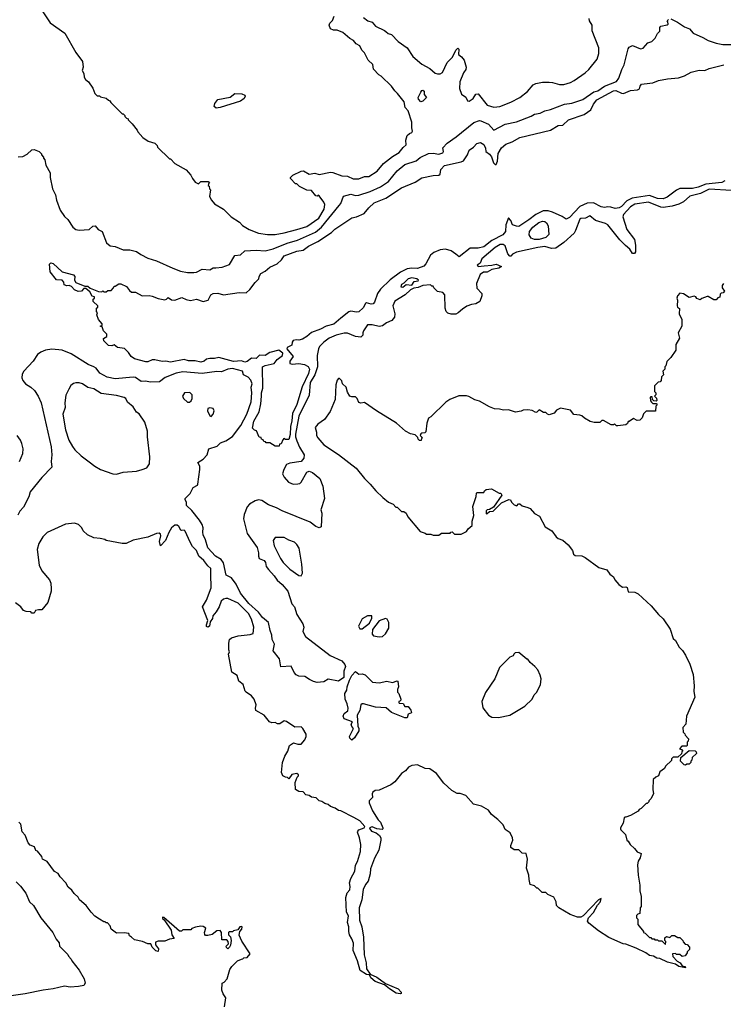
# Model space of a CAD drawing. Extents: x 2348354 to 2479840, y 460476 to 613653.
# Tile 135 of 256: x 2367687 to 2373929, y 562878 to 571615. Entities that reach past the tile are written whole.
import ezdxf

# ---------------------------------------------------------------- set-up
doc = ezdxf.new("R2010")
doc.units = 0

msp = doc.modelspace()

# ---------------------------------------------------------------- linework, layer by layer
at = {"layer": '0CON05XD'}
for points in [[(2367893.9, 571683.9), (2367958.3, 571588.3), (2368087.5, 571495), (2368183.9, 571323.9), (2368243.8, 571245), (2368250, 571195), (2368242.5, 571165), (2368257, 571137), (2368260, 571105), (2368270, 571085), (2368297.5, 571065), (2368336.1, 571006.1), (2368355, 570960), (2368375, 570940), (2368395, 570940), (2368405, 570930), (2368455, 570920), (2368475, 570900), (2368486.4, 570896.4), (2368495, 570880), (2368595, 570780), (2368605, 570780), (2368620, 570765), (2368620, 570755), (2368635, 570740), (2368650, 570735), (2368650, 570725), (2368685, 570690), (2368730, 570635), (2368735, 570620), (2368780.7, 570570.7), (2368828.3, 570538.3), (2368885, 570520), (2368908.3, 570498.3), (2368910, 570485), (2369015, 570380), (2369025, 570380), (2369065, 570340), (2369165, 570282.5), (2369205.8, 570235.8), (2369220, 570205), (2369245, 570172.5), (2369275, 570160), (2369295, 570180), (2369358.3, 570178.3), (2369370, 570165), (2369361.7, 570158.3), (2369360, 570145), (2369368.3, 570138.3), (2369370, 570115), (2369380, 570105), (2369372.5, 570045), (2369387.5, 570015), (2369415, 569982.5), (2369495, 569933.3), (2369563.3, 569865), (2369637.3, 569817.3), (2369665, 569790), (2369724.2, 569754.2), (2369805, 569720), (2369885, 569708), (2369955, 569709.2), (2370035, 569723.1), (2370147, 569753), (2370235, 569781.4), (2370340.8, 569855), (2370389.2, 569935), (2370394.1, 569974.1), (2370385, 569996.7), (2370345, 570052.5), (2370335, 570057.5), (2370325, 570050), (2370315, 570052.5), (2370275, 570100), (2370235, 570102.5), (2370170, 570135), (2370145, 570160), (2370135, 570160), (2370090, 570205), (2370090, 570215), (2370110, 570235), (2370185, 570270), (2370205, 570273.3), (2370255, 570243.8), (2370305, 570252.5), (2370345, 570241.4), (2370445, 570260.8), (2370465, 570258.6), (2370545, 570228.8), (2370595, 570226), (2370646.1, 570203.9), (2370695, 570202.5), (2370745.7, 570224.3), (2370785.8, 570224.2), (2370857.9, 570272.1), (2370915, 570338.8), (2370995, 570400), (2371055, 570436), (2371088.8, 570481.2), (2371116.4, 570503.6), (2371113.3, 570545), (2371123.8, 570586.2), (2371145, 570606), (2371167.5, 570615), (2371173.3, 570625), (2371166.1, 570656.1), (2371166, 570705), (2371135, 570807.5), (2371106.1, 570836.1), (2371097.5, 570885), (2371040.3, 570960.3), (2371014, 570985), (2370986.6, 571026.6), (2370895, 571113.8), (2370873.3, 571125), (2370827, 571177), (2370818.8, 571218.8), (2370777.5, 571255), (2370745, 571320), (2370722.5, 571345), (2370703.9, 571383.9), (2370671.7, 571401.7), (2370649.5, 571429.5), (2370615, 571447.5), (2370555, 571502.5), (2370505, 571522.5), (2370470.7, 571520.7), (2370445, 571532.5), (2370432.5, 571565), (2370440, 571585), (2370462.5, 571607.5), (2370476.7, 571645)], [(2367675, 570397.5), (2367715, 570402.5), (2367755, 570422.5), (2367795, 570460), (2367815, 570462.5), (2367860, 570445), (2367880, 570425), (2367880, 570415), (2367900, 570395), (2367900, 570385), (2367911.7, 570371.7), (2367920, 570325), (2367957, 570257), (2367957.5, 570215), (2367977.5, 570115), (2368005, 570060), (2368013.3, 570015), (2368046.7, 569925), (2368085, 569867.5), (2368115, 569842.5), (2368157.5, 569775), (2368185, 569753.3), (2368215, 569748.8), (2368305, 569753.3), (2368335, 569782.5), (2368357, 569787), (2368383.6, 569753.6), (2368420, 569735), (2368456.4, 569636.4), (2368489.3, 569609.3), (2368535, 569602.5), (2368605, 569572.5), (2368665, 569572.5), (2368725, 569557.5), (2368761.7, 569531.7), (2368825, 569500), (2368900, 569475), (2369045, 569408.8), (2369115, 569383.8), (2369175, 569371.2), (2369231.7, 569371.7), (2369255.8, 569374.2), (2369305, 569402.5), (2369373.6, 569396.4), (2369405, 569413.3), (2369426.1, 569413.9), (2369485, 569418.8), (2369548.3, 569441.7), (2369597, 569523), (2369645, 569528.8), (2369685, 569563.3), (2369785, 569571.4), (2369865, 569564.4), (2369935, 569580.6), (2370058.9, 569631.1), (2370152.1, 569657.9), (2370310.1, 569729.9), (2370366.1, 569773.9), (2370521.9, 569965), (2370535.6, 569985), (2370560.8, 570049.2), (2370625, 570068.1), (2370665, 570054.3), (2370695, 570057.8), (2370795, 570090.5), (2370887.5, 570132.5), (2370960.2, 570179.8), (2371035, 570274), (2371105, 570329.2), (2371205, 570364), (2371239.1, 570390.9), (2371315, 570427.5), (2371355, 570431.4), (2371405, 570422.2), (2371442, 570435), (2371448.1, 570445), (2371441.9, 570478.1), (2371480, 570520), (2371560.4, 570575), (2371715, 570702.2), (2371765, 570721.2), (2371777.7, 570717.7), (2371845, 570688), (2371895, 570633.8), (2371995, 570688.8), (2372095, 570710), (2372225, 570758), (2372254.4, 570775.6), (2372303.3, 570785), (2372345, 570806.7), (2372395, 570817.1), (2372520, 570865), (2372585, 570874.4), (2372682, 570908), (2372780, 570975), (2372815, 570984.4), (2372875, 571024.3), (2372982.5, 571067.5), (2373003.8, 571095), (2373028.3, 571171.7), (2373050, 571215), (2373083.8, 571355), (2373095, 571372.5), (2373125, 571386.2), (2373195, 571356.7), (2373218.3, 571361.7), (2373260.7, 571409.3), (2373295, 571422.5), (2373325, 571452.5), (2373345, 571492.5), (2373367, 571513), (2373367.5, 571545), (2373373.6, 571556.4), (2373431.7, 571568.3), (2373440, 571575), (2373437, 571597), (2373430, 571605), (2373443, 571617)], [(2370737.5, 571635), (2370775, 571603.8), (2370815, 571593.8), (2370845, 571556.2), (2370925, 571518.8), (2370935, 571508.8), (2370955, 571492), (2370986.2, 571485), (2371045, 571422.5), (2371125, 571364), (2371175, 571289.4), (2371255, 571220.8), (2371325, 571182), (2371371.7, 571141.7), (2371394.4, 571134.4), (2371416.8, 571133.2), (2371437.5, 571145), (2371480, 571235), (2371527.3, 571282.7), (2371556.7, 571345), (2371575, 571362.5), (2371583, 571353), (2371580, 571305), (2371605.8, 571285.8), (2371630, 571255), (2371648.6, 571195), (2371645.6, 571174.4), (2371625.8, 571144.2), (2371592.9, 571065), (2371587.5, 571005), (2371606.7, 570955), (2371645, 570927.5), (2371660, 570895), (2371675, 570892.5), (2371710, 570915), (2371735, 570953.3), (2371755, 570956.2), (2371835, 570857.1), (2371895, 570838), (2371947.5, 570845), (2372045, 570882), (2372125, 570923.8), (2372191.2, 570978.8), (2372243, 571037), (2372265, 571050), (2372325, 571062), (2372385, 571062), (2372415, 571058.8), (2372475, 571038.8), (2372515, 571038.8), (2372575, 571058.8), (2372607.5, 571075), (2372705, 571143.3), (2372737.7, 571172.3), (2372810, 571265), (2372823.8, 571315), (2372823.8, 571365), (2372766.7, 571515), (2372766.2, 571565), (2372743.3, 571605), (2372740, 571625)], [(2373465, 571622.5), (2373523.6, 571593.6), (2373585, 571551.2), (2373630, 571535), (2373662.5, 571495), (2373746.2, 571456.2), (2373795, 571431.2), (2373865, 571406), (2373925.8, 571395.8), (2374015, 571396), (2374125, 571418.1), (2374215, 571456), (2374235, 571470), (2374282.3, 571477.7), (2374305, 571488), (2374365, 571494), (2374435.9, 571485.9), (2374545, 571512.9), (2374725, 571571.9), (2374800.2, 571619.8)], [(2368705, 568606.7), (2368677.5, 568625), (2368653, 568663), (2368616.1, 568696.1), (2368555, 568707.5), (2368525, 568730), (2368505, 568722.5), (2368475, 568723.3), (2368432.5, 568765), (2368430, 568785), (2368460, 568805), (2368460, 568825), (2368430, 568855), (2368418.3, 568888.3), (2368400, 568895), (2368418.3, 568901.7), (2368420, 568915), (2368387.5, 568955), (2368372.5, 568995), (2368377.5, 569015), (2368370, 569025), (2368370, 569055), (2368380, 569065), (2368380, 569075), (2368340, 569115), (2368340, 569135), (2368350, 569145), (2368350, 569155), (2368331.7, 569161.7), (2368309.3, 569199.3), (2368275, 569230), (2368255, 569230), (2368235, 569207.5), (2368205, 569202.5), (2368175, 569217.5), (2368146.4, 569246.4), (2368127, 569257), (2368105, 569252.5), (2368081.7, 569261.7), (2368080, 569285), (2368065, 569302.5), (2368015, 569307.5), (2367958.3, 569378.3), (2367953, 569447), (2367965, 569457.5), (2367985, 569452.5), (2368065, 569376.7), (2368165, 569352.5), (2368176.1, 569336.1), (2368173.3, 569305), (2368185, 569282.5), (2368265, 569250), (2368291.7, 569251.7), (2368313.3, 569233.3), (2368385, 569202.5), (2368415, 569200), (2368425, 569210), (2368435, 569200), (2368455, 569200), (2368468.3, 569211.7), (2368497.5, 569212.5), (2368520, 569235), (2368525, 569250), (2368535, 569250), (2368568.3, 569271.7), (2368585, 569272.5), (2368636.1, 569246.1), (2368660.7, 569210.7), (2368678.3, 569198.3), (2368715, 569197.5), (2368773.6, 569163.6), (2368835, 569168), (2368861.2, 569161.2), (2368915, 569142), (2368975, 569130), (2368990, 569135), (2369005, 569150), (2369035, 569130), (2369065, 569126.2), (2369125, 569151.2), (2369162.7, 569132.7), (2369202.9, 569122.9), (2369255, 569133.8), (2369315, 569113.8), (2369360, 569125), (2369382.5, 569175), (2369404.1, 569185.9), (2369445, 569189.2), (2369495, 569173.8), (2369635, 569193.3), (2369695, 569191.2), (2369729.5, 569220.5), (2369775, 569282.5), (2369810, 569315), (2369812.5, 569335), (2369827, 569363), (2369865, 569382.5), (2369905, 569420), (2369971.2, 569448.8), (2370010, 569485), (2370035, 569518.8), (2370145, 569561.9), (2370201.3, 569568.7), (2370248.8, 569605), (2370332.1, 569647.9), (2370453.3, 569726.7), (2370482, 569755), (2370635, 569856.2), (2370675, 569866), (2370743.3, 569895), (2370785, 569946.2), (2370831.1, 569988.9), (2370935, 570032.5), (2371075, 570124.2), (2371195.6, 570174.4), (2371255, 570210.8), (2371355, 570233.8), (2371405.9, 570234.1), (2371416.2, 570245), (2371422, 570285), (2371455, 570322.5), (2371605, 570354.2), (2371625, 570364), (2371658.8, 570415), (2371674.2, 570455.8), (2371712.5, 570485), (2371742.3, 570517.7), (2371775, 570524), (2371805, 570508), (2371818.6, 570475), (2371822.5, 570445), (2371855, 570422.5), (2371873.3, 570396.7), (2371892, 570345), (2371905, 570330), (2371915, 570330), (2371925, 570360), (2371931.1, 570428.9), (2371960.9, 570479.1), (2371998.7, 570511.3), (2372055, 570532), (2372125, 570568.6), (2372395, 570636), (2372465, 570675.8), (2372505, 570680), (2372555, 570725.7), (2372695, 570774), (2372755, 570813.8), (2372778.2, 570865), (2372806.5, 570905), (2372955, 570985.2), (2372975, 570986.8), (2373025, 570961.8), (2373045, 570960.4), (2373105, 570987.8), (2373167.7, 570992.3), (2373185, 571002.5), (2373191.2, 571025), (2373205, 571043.3), (2373277.3, 571052.7), (2373305, 571054.4), (2373355, 571075.6), (2373435, 571091.5), (2373530.3, 571099.7), (2373585, 571117.1), (2373645, 571148.6), (2373715, 571165.8), (2373765, 571162.9), (2373805, 571181.4), (2373935, 571215.8)], [(2369429.3, 570829.3), (2369411.5, 570845), (2369417.2, 570872.8), (2369445, 570907.1), (2369555, 570928), (2369595, 570960.8), (2369657.7, 570957.7), (2369684.6, 570945), (2369687.6, 570935), (2369679.7, 570915), (2369647, 570893), (2369465, 570834.5), (2369429.3, 570829.3)], [(2371245, 570886.2), (2371225, 570911.2), (2371223.3, 570925), (2371245, 570972.5), (2371255, 570986.7), (2371265, 570990), (2371275, 570980), (2371275, 570950), (2371297.5, 570925), (2371265, 570893.3), (2371245, 570886.2)], [(2373943.6, 570186.4), (2373915, 570171.5), (2373775, 570155.7), (2373705, 570127.6), (2373655, 570118.4), (2373545, 570118.5), (2373515, 570102.9), (2373430.1, 570039.9), (2373395, 570026.6), (2373345, 570029.7), (2373275, 570054.7), (2373119.3, 570030.7), (2373072.3, 570007.7), (2373025, 569956.8), (2373005, 569945.3), (2372970.3, 569940.3), (2372931.3, 569951.3), (2372906.1, 569953.9), (2372875, 569948), (2372845, 569955.8), (2372778.8, 569988.8), (2372722, 569988), (2372655, 569956.7), (2372565, 569860.6), (2372535, 569844.2), (2372499.8, 569869.8), (2372415, 569908.5), (2372375, 569920), (2372330, 569920), (2372265, 569886.7), (2372205, 569838.2), (2372115, 569780.7), (2372095, 569781.5), (2372060, 569795), (2372044.2, 569834.2), (2372025, 569857.5), (2372000.6, 569795), (2371996.9, 569735), (2371974.2, 569705), (2371875, 569657.1), (2371805, 569598.7), (2371755, 569586.7), (2371685, 569588.1), (2371585, 569511.2), (2371555, 569534.2), (2371514.6, 569564.6), (2371465, 569578.5), (2371417.1, 569572.9), (2371361.2, 569548.8), (2371331.1, 569525), (2371290.2, 569449.8), (2371271.2, 569428.8), (2371215, 569407.8), (2371165, 569410.8), (2371124.7, 569405.3), (2371065, 569373.6), (2370973.4, 569306.6), (2370887, 569223), (2370861.2, 569185), (2370835, 569110), (2370823.3, 569095), (2370805, 569090), (2370765, 569102.5), (2370753.9, 569096.1), (2370733, 569057), (2370696.5, 569023.5), (2370675, 569020), (2370625, 569027.5), (2370608.3, 569021.7), (2370535, 568967.5), (2370475, 568913.3), (2370405, 568896.7), (2370355, 568870), (2370275, 568839.2), (2370235, 568804), (2370195, 568780.8), (2370165, 568772), (2370140, 568775), (2370112.4, 568767.6), (2370104.2, 568755), (2370102.5, 568727.5), (2370060, 568705), (2370056, 568695), (2370114, 568625), (2370082.5, 568585), (2370084.2, 568565), (2370105, 568558.5), (2370165, 568562.9), (2370215, 568554.4), (2370245, 568538.5), (2370258, 568515), (2370248.2, 568475), (2370192.6, 568357.4), (2370145, 568201.2), (2370108.3, 568121.7), (2370102.5, 568055), (2370088.6, 568005), (2370088.1, 567935), (2370075, 567890), (2370045, 567890), (2370031.7, 567898.3), (2370021.7, 567888.3), (2370008.3, 567851.7), (2369991.7, 567848.3), (2369988.3, 567831.7), (2369955, 567830), (2369905, 567860), (2369875, 567860), (2369868.3, 567868.3), (2369851.7, 567871.7), (2369848.3, 567888.3), (2369831.7, 567891.7), (2369828.3, 567908.3), (2369811.7, 567911.7), (2369788.3, 567968.3), (2369771.7, 567971.7), (2369751.7, 567991.7), (2369765, 568052.5), (2369811.4, 568135), (2369827.5, 568205), (2369833.5, 568275), (2369832.7, 568305), (2369843.5, 568345), (2369841.9, 568535), (2369865, 568547.3), (2369943.8, 568565), (2369970.2, 568599.8), (2370017.5, 568635), (2370022.5, 568655), (2369985, 568683.8), (2369905, 568661.4), (2369865, 568634.5), (2369815, 568637.1), (2369785, 568607.5), (2369745, 568610.8), (2369705, 568582.5), (2369685, 568576.9), (2369655, 568586.7), (2369585, 568581.9), (2369453.9, 568616.1), (2369415, 568607.5), (2369375, 568610), (2369345.9, 568604.1), (2369322.5, 568585), (2369295, 568576.2), (2369245, 568587.5), (2369185, 568587.5), (2369145, 568601.2), (2369025, 568576.9), (2368985, 568584), (2368951.7, 568581.7), (2368885, 568596.7), (2368863.6, 568596.4), (2368825, 568580), (2368805, 568578.8), (2368705, 568606.7)], [(2374000.7, 570100.7), (2373805, 570111.5), (2373728.2, 570071.8), (2373631.9, 570048.1), (2373575, 570000), (2373535, 569978.8), (2373475, 569961.2), (2373395, 569948), (2373375, 569950.8), (2373266, 569996), (2373145, 569979.1), (2373106.9, 569955), (2373042.5, 569885), (2373037.1, 569865), (2373073.2, 569753.2), (2373141.2, 569665), (2373150, 569615), (2373150, 569555), (2373140.7, 569539.3), (2373125, 569540), (2373099.5, 569579.5), (2373062.3, 569612.3), (2373012.1, 569662.1), (2372904, 569795), (2372885, 569807.1), (2372794.4, 569834.4), (2372745, 569873.8), (2372706.2, 569853.8), (2372665, 569851.9), (2372655, 569845.6), (2372619.4, 569745), (2372605, 569720), (2372515, 569638.8), (2372445, 569588.8), (2372403.9, 569586.1), (2372345, 569602.2), (2372285, 569594.6), (2372095, 569551.1), (2372060, 569535), (2372045, 569516.7), (2372035, 569516.7), (2372018.3, 569538.3), (2371995, 569608.1), (2371975, 569620.9), (2371949.8, 569620.2), (2371905, 569592.9), (2371788.3, 569491.7), (2371772.5, 569455), (2371744.3, 569435.7), (2371755, 569424.2), (2371808.6, 569431.4), (2371875, 569435.8), (2371914.1, 569445.9), (2371962.5, 569425), (2371938.8, 569411.2), (2371875, 569398), (2371835, 569375.8), (2371802.5, 569375), (2371772.5, 569355), (2371741.2, 569275), (2371743, 569233), (2371787.5, 569185), (2371787.5, 569165), (2371770, 569115), (2371735, 569092.5), (2371695, 569087.5), (2371655, 569072.5), (2371615, 569047.5), (2371577, 569013), (2371555, 569002.5), (2371515, 569002.5), (2371485, 569010), (2371470, 569025), (2371462.5, 569055), (2371460, 569175), (2371440, 569195), (2371393, 569203), (2371360, 569235), (2371355, 569250), (2371345, 569250), (2371331.7, 569261.7), (2371265, 569256.2), (2371222.7, 569237.3), (2371185, 569233.8), (2371155, 569218), (2371107.3, 569172.7), (2371015, 569116), (2370998.8, 569075), (2371016.7, 569005), (2371012.5, 568975), (2370990, 568945), (2370940, 568925), (2370905, 568900), (2370875, 568892.5), (2370815, 568907.5), (2370773, 568907), (2370736.7, 568855), (2370730, 568835), (2370732.5, 568815), (2370715, 568797.5), (2370665, 568802.5), (2370595, 568832.5), (2370566.4, 568833.6), (2370495, 568814.4), (2370431.8, 568788.2), (2370385, 568754.4), (2370347.5, 568715), (2370336.8, 568695), (2370327.3, 568635), (2370330.4, 568535), (2370305.2, 568464.8), (2370265.6, 568395), (2370255.6, 568284.4), (2370164, 568096), (2370135, 567937.5), (2370135, 567912.5), (2370145, 567876.7), (2370170.7, 567820.7), (2370211.2, 567755), (2370208.8, 567725), (2370185, 567693.8), (2370085, 567681.2), (2370055, 567666.7), (2370030, 567625), (2370017.5, 567585), (2370033.8, 567555), (2370071.2, 567511.2), (2370113.6, 567493.6), (2370153.6, 567496.4), (2370171.7, 567498.3), (2370185, 567510), (2370235, 567600), (2370255, 567607.5), (2370285, 567597.5), (2370348.8, 567545), (2370376.2, 567475), (2370392.5, 567365), (2370360, 567265), (2370368, 567235), (2370362.5, 567115), (2370345, 567106.7), (2370315, 567116.7), (2370265, 567155.6), (2370015, 567257.5), (2369966.2, 567285), (2369895, 567311.4), (2369835, 567347.8), (2369805, 567353.6), (2369775, 567346.7), (2369726.2, 567315), (2369705, 567291.2), (2369678.9, 567225), (2369673.6, 567185), (2369704.6, 567054.6), (2369792.8, 566932.8), (2369805.5, 566885.5), (2369804.4, 566855), (2369812.5, 566835), (2369856.9, 566815), (2369867.4, 566797.4), (2369873.8, 566763.8), (2369894.4, 566735), (2369945, 566681.4), (2369971.1, 566641.1), (2370015, 566602.5), (2370065, 566543.8), (2370102.7, 566432.7), (2370125.8, 566405), (2370145, 566336.7), (2370200.6, 566255), (2370206.9, 566225), (2370200, 566185), (2370221.5, 566141.5), (2370442.7, 565972.7), (2370545, 565926), (2370573.2, 565893.2), (2370578.6, 565875), (2370561.4, 565835), (2370561.7, 565778.3), (2370515, 565745.6), (2370425, 565764), (2370385, 565740), (2370325, 565734.4), (2370292.4, 565742.4), (2370259.3, 565759.3), (2370217, 565787), (2370165, 565790), (2370141.2, 565801.2), (2370121.7, 565821.7), (2370095, 565877.5), (2370003.9, 565873.9), (2369991.2, 565945), (2369936, 566015), (2369948.6, 566075), (2369927.8, 566115), (2369923.8, 566155), (2369908.5, 566195), (2369894.5, 566265), (2369840.9, 566310.9), (2369806.6, 566356.6), (2369721.1, 566435), (2369647.4, 566527.4), (2369607.7, 566607.7), (2369565, 566663.8), (2369518.8, 566685), (2369496.4, 566796.4), (2369473.7, 566823.7), (2369423.5, 566853.5), (2369355, 566929.2), (2369335, 567000), (2369314.3, 567045), (2369311.3, 567068.7), (2369315.4, 567105.4), (2369306.9, 567135), (2369282.9, 567175), (2369215, 567261.2), (2369166.7, 567305), (2369166.7, 567335), (2369156.7, 567355), (2369156.7, 567365), (2369198.2, 567411.8), (2369226.9, 567463.1), (2369263.8, 567485), (2369267.4, 567492.6), (2369285.8, 567625), (2369284.1, 567654.1), (2369267.5, 567685), (2369315, 567716.7), (2369350, 567755), (2369365, 567807.5), (2369438.3, 567831.7), (2369469.3, 567860.7), (2369515, 567878.8), (2369575, 567916.2), (2369650, 568015), (2369702.9, 568115), (2369742, 568225), (2369746, 568305), (2369740, 568355), (2369749.2, 568385), (2369738.6, 568415), (2369715, 568442), (2369673.3, 568465), (2369663.8, 568495), (2369575, 568519.5), (2369534.8, 568515.2), (2369478.3, 568491.7), (2369435, 568493.3), (2369305, 568474.5), (2369135, 568490.5), (2369075, 568478.9), (2368979.1, 568440.9), (2368928.8, 568401.2), (2368845, 568398), (2368805, 568408), (2368765, 568406), (2368715, 568438.6), (2368695, 568441.9), (2368535, 568428.8), (2368464.2, 568444.2), (2368398.3, 568478.3), (2368365, 568523.8), (2368345, 568536), (2368295, 568556.2), (2368145, 568650), (2368062.7, 568682.7), (2367972.3, 568692.3), (2367915, 568682.5), (2367875.6, 568664.4)], [(2372295, 569663.4), (2372255, 569663.8), (2372225, 569675.6), (2372207.3, 569705), (2372210, 569735), (2372240.5, 569775), (2372294.2, 569815.8), (2372325, 569827.1), (2372345, 569825.5), (2372361.9, 569811.9), (2372374.5, 569785), (2372380.7, 569709.3), (2372356.3, 569683.7), (2372295, 569663.4)], [(2371085, 569241.2), (2371115, 569264.2), (2371165, 569258), (2371187.7, 569292.3), (2371221.7, 569298.3), (2371226.7, 569305), (2371210, 569315), (2371165, 569323.8), (2371135, 569316), (2371094.1, 569275.9), (2371073.3, 569265), (2371067.5, 569245), (2371085, 569241.2)], [(2373930, 569275), (2373920, 569255), (2373920, 569235), (2373940, 569205), (2373928.3, 569191.7), (2373911.7, 569188.3), (2373901.7, 569178.3), (2373898.3, 569151.7), (2373881.7, 569148.3), (2373865, 569130), (2373845, 569130), (2373795, 569157.5), (2373785, 569157.5), (2373738.3, 569141.7), (2373725, 569130), (2373695, 569142.5), (2373686.4, 569156.4), (2373671.7, 569161.7), (2373625, 569150), (2373575, 569182.5), (2373543, 569187), (2373522.5, 569165), (2373517.5, 569145), (2373522.5, 569125), (2373520, 569075), (2373523.6, 569063.6), (2373541.7, 569051.7), (2373537.5, 569005), (2373562.5, 568955), (2373562.5, 568895), (2373530, 568835), (2373541.7, 568788.3), (2373508.3, 568731.7), (2373507, 568683), (2373463, 568617), (2373428.3, 568581.7), (2373420, 568545), (2373410, 568535), (2373410, 568515), (2373393, 568497), (2373397.5, 568462.5), (2373380, 568445), (2373377, 568413), (2373368.3, 568401.7), (2373351.7, 568398.3), (2373320, 568365), (2373320, 568315), (2373330, 568305), (2373330, 568285), (2373320, 568275), (2373337, 568257), (2373340, 568235), (2373335, 568230), (2373311.7, 568231.7), (2373300, 568245), (2373298.3, 568268.3), (2373285, 568270), (2373280, 568265), (2373283, 568233), (2373291.7, 568221.7), (2373305, 568210), (2373335, 568210), (2373340, 568205), (2373340, 568195), (2373330, 568185), (2373328.3, 568141.7), (2373245, 568140), (2373221.7, 568118.3), (2373208.3, 568081.7), (2373188.3, 568061.7), (2373165, 568060), (2373133, 568077), (2373095, 568050), (2373085, 568050), (2373078.3, 568031.7), (2373065, 568020), (2372995, 568010), (2372981.7, 568011.7), (2372965, 568030), (2372955, 568020), (2372935, 568020), (2372865, 568060), (2372851.7, 568058.3), (2372835, 568040), (2372785, 568040), (2372748.3, 568048.3), (2372698.3, 568078.3), (2372675, 568100), (2372657, 568107), (2372603, 568113), (2372575, 568150), (2372485, 568167.5), (2372450.7, 568149.3), (2372430, 568125), (2372385, 568110), (2372370, 568115), (2372355, 568130), (2372335, 568130), (2372295, 568152.5), (2372275, 568132.5), (2372265, 568130), (2372235, 568146.7), (2372195, 568152.5), (2372155, 568150), (2372135, 568140), (2372085, 568132), (2372025, 568152), (2371979.5, 568149.5), (2371945, 568160), (2371900.7, 568160.7), (2371855, 568178.8), (2371765, 568231.2), (2371725, 568242), (2371672.3, 568272.3), (2371651.7, 568278.3), (2371581.7, 568278.3), (2371504.1, 568245.9), (2371468.3, 568221.7), (2371335, 568092.5), (2371315, 568080), (2371300, 568035), (2371291.7, 567958.3), (2371281.7, 567948.3), (2371255, 567947.5), (2371245, 567940), (2371240, 567925), (2371260, 567905), (2371251.7, 567898.3), (2371248.3, 567881.7), (2371235, 567880), (2371221.7, 567891.7), (2371218.3, 567908.3), (2371195, 567930), (2371155, 567940), (2371110, 567965), (2371030, 568035), (2370853.6, 568143.6), (2370745, 568217.5), (2370715, 568212.5), (2370695, 568217.5), (2370680, 568255), (2370665, 568270), (2370635, 568267.5), (2370617.5, 568275), (2370595, 568310), (2370582.5, 568355), (2370552.5, 568385), (2370545, 568410), (2370525, 568430), (2370515, 568430), (2370502.5, 568417.5), (2370493.3, 568375), (2370486.2, 568245), (2370441.7, 568138.3), (2370391.2, 568068.8), (2370333.3, 568025), (2370307.5, 567995), (2370320, 567955), (2370321.2, 567925), (2370331.2, 567905), (2370385, 567843.8), (2370515, 567756.2), (2370672.5, 567635), (2370745, 567542.5), (2370797.5, 567495), (2370847.5, 567435), (2370910, 567375), (2370960, 567335), (2371000, 567315), (2371025, 567290), (2371035, 567290), (2371075, 567250), (2371095, 567250), (2371116.4, 567236.4), (2371130, 567205), (2371240, 567075), (2371285, 567060), (2371295, 567050), (2371335, 567050), (2371355, 567040), (2371405, 567040), (2371428.3, 567058.3), (2371505, 567060), (2371511.7, 567068.3), (2371525, 567070), (2371545, 567050), (2371605, 567050), (2371652.5, 567075), (2371665, 567097.5), (2371701.7, 567128.3), (2371702.5, 567165), (2371717.5, 567215), (2371707.5, 567295), (2371737, 567383), (2371740, 567415), (2371745, 567420), (2371805, 567420), (2371810, 567435), (2371825, 567447.5), (2371871.7, 567451.7), (2371940, 567415), (2371955, 567412.5), (2371963.3, 567395), (2371889.3, 567290.7), (2371855, 567267.5), (2371835, 567266.7), (2371825, 567257.5), (2371825, 567230), (2371835, 567232.5), (2371855, 567252.5), (2371887, 567253), (2371961.2, 567328.8), (2372027, 567357), (2372040, 567355), (2372050, 567335), (2372075, 567310), (2372097.5, 567302.5), (2372111.7, 567318.3), (2372125, 567320), (2372145, 567300), (2372195, 567287.5), (2372216.4, 567276.4), (2372253.6, 567233.6), (2372299.3, 567209.3), (2372350, 567115), (2372409.3, 567079.3), (2372447, 567027), (2372465, 567012.5), (2372505, 566997.5), (2372552.5, 566955), (2372590, 566905), (2372601.7, 566871.7), (2372615, 566860), (2372675, 566857.5), (2372705, 566842.5), (2372823.9, 566753.9), (2372895, 566732.5), (2372922.5, 566695), (2372955, 566670), (2372967.5, 566645), (2373003.6, 566603.6), (2373035, 566580), (2373065, 566583.3), (2373075, 566576.7), (2373085, 566537.5), (2373145, 566536.2), (2373175, 566520), (2373288.8, 566415), (2373355.8, 566335.8), (2373395, 566300), (2373458.3, 566208.3), (2373483.9, 566123.9), (2373505.8, 566105.8), (2373536.4, 566046.4), (2373567.3, 566017.3), (2373592.5, 565975), (2373633.3, 565895), (2373662, 565805), (2373671.2, 565705), (2373667.5, 565655), (2373676.4, 565603.6), (2373603.6, 565436.4), (2373597, 565363), (2373570, 565335), (2373573, 565293), (2373588.3, 565278.3), (2373590, 565265), (2373620, 565235), (2373617, 565213), (2373610, 565205), (2373610, 565175), (2373605, 565170), (2373561.7, 565168.3), (2373540, 565145), (2373558.3, 565138.3), (2373570, 565125), (2373561.7, 565118.3), (2373558.3, 565101.7), (2373525, 565070), (2373485, 565070), (2373470, 565055), (2373468.3, 565041.7), (2373415, 564990), (2373408.3, 564971.7), (2373365, 564940)], [(2367875.6, 568664.4), (2367846, 568644), (2367805.8, 568584.2), (2367724, 568495), (2367710.3, 568469.7), (2367706.1, 568436.1), (2367714.2, 568414.2), (2367740, 568385), (2367787.5, 568355), (2367817.5, 568325), (2367850, 568275), (2367878.8, 568215), (2367966, 567825), (2367971.2, 567755), (2367966.7, 567695), (2367972.5, 567645), (2367885, 567552.5), (2367779.2, 567425), (2367768.7, 567381.3), (2367721.5, 567288.5), (2367688.8, 567255), (2367670.3, 567219.7)], [(2368545, 567581.2), (2368605, 567601.2), (2368725, 567610), (2368775, 567622.5), (2368815, 567640), (2368840, 567675), (2368842.5, 567735), (2368822.5, 567915), (2368822.5, 567965), (2368797.5, 568045), (2368746.4, 568116.4), (2368723.6, 568133.6), (2368695, 568180), (2368645, 568222.5), (2368627.5, 568255), (2368615, 568261.2), (2368545, 568279.2), (2368408.7, 568298.7), (2368345, 568340), (2368292.7, 568352.7), (2368245, 568383.3), (2368215, 568393.3), (2368185, 568393.3), (2368163.9, 568386.1), (2368142.3, 568367.7), (2368122.3, 568337.7), (2368097.7, 568282.3), (2368088.8, 568215), (2368092, 568175), (2368069.2, 568115), (2368094.3, 567975), (2368122.5, 567885), (2368155, 567826.7), (2368177.3, 567797.3), (2368233.3, 567745), (2368302.3, 567692.3), (2368353, 567653), (2368405, 567623.8), (2368515, 567584), (2368545, 567581.2)], [(2369195, 568220), (2369208.3, 568231.7), (2369217, 568253), (2369217, 568287), (2369196.4, 568306.4), (2369150, 568305), (2369132.5, 568275), (2369140, 568255), (2369175, 568220), (2369195, 568220)], [(2369385, 568094), (2369405, 568113.3), (2369412, 568145), (2369402.5, 568165), (2369375, 568171.2), (2369357.5, 568165), (2369352.5, 568145), (2369375, 568100), (2369385, 568094)], [(2367686, 567695), (2367714.2, 567765), (2367716.8, 567806.8), (2367706.9, 567855), (2367694.3, 567885), (2367665.6, 567925)], [(2373365, 564940), (2373353, 564907), (2373330, 564895), (2373308.3, 564871.7), (2373303.3, 564785), (2373310, 564745), (2373285, 564700), (2373270, 564685), (2373270, 564675), (2373255, 564660), (2373245, 564660), (2373200, 564615), (2373183.6, 564606.4), (2373175, 564592.5), (2373107, 564553), (2373065, 564537.5), (2373055, 564540), (2373048.3, 564531.7), (2373040, 564485), (2373017.5, 564445), (2373017.5, 564435), (2373020, 564425), (2373062.5, 564385), (2373073.3, 564335), (2373086.4, 564326.4), (2373103.3, 564295), (2373141.7, 564261.7), (2373165, 564230), (2373200, 564215), (2373191.7, 564178.3), (2373173, 564147), (2373167.5, 564115), (2373172.5, 564025), (2373190, 563935), (2373190, 563885), (2373200, 563835), (2373200, 563745), (2373192.5, 563735), (2373190, 563685), (2373171.7, 563678.3), (2373160, 563665), (2373160, 563645), (2373170, 563635), (2373170, 563585), (2373220, 563525), (2373220, 563515), (2373235, 563510), (2373275, 563470), (2373285, 563470), (2373295, 563460), (2373315, 563460), (2373321.7, 563451.7), (2373345, 563450), (2373355, 563440), (2373385, 563440), (2373415, 563410), (2373420, 563435), (2373410, 563445), (2373411.7, 563468.3), (2373425, 563480), (2373455, 563470), (2373471.7, 563488.3), (2373495, 563490), (2373525, 563470), (2373545, 563470), (2373570, 563445), (2373571.7, 563431.7), (2373591.7, 563411.7), (2373608.3, 563408.3), (2373630, 563385), (2373630, 563365), (2373610, 563345), (2373610, 563335), (2373591.7, 563308.3), (2373565, 563302.5), (2373545, 563320), (2373515, 563320), (2373505, 563330), (2373480, 563325), (2373481.7, 563301.7), (2373520.7, 563260.7), (2373546.4, 563246.4), (2373565, 563220), (2373590, 563215), (2373595, 563202.5), (2373534.2, 563214.2), (2373505, 563233.8), (2373435, 563251.2), (2373365, 563283.3), (2373338.3, 563288.3), (2373310, 563305), (2373275, 563312.5), (2373242.5, 563335), (2373155, 563376.2), (2373065, 563412.5), (2373040, 563415), (2372915, 563472.5), (2372820.8, 563530.8), (2372735, 563599.4), (2372725.5, 563615), (2372733.6, 563645), (2372777.9, 563692.1), (2372812.4, 563757.6), (2372835.8, 563785), (2372846.1, 563816.1), (2372821.2, 563805), (2372685, 563663.1), (2372665, 563651.9), (2372635, 563650), (2372570, 563675), (2372470, 563735), (2372450, 563755), (2372447, 563787), (2372425, 563830), (2372371.7, 563851.7), (2372355, 563870), (2372321.7, 563871.7), (2372285, 563910), (2372275, 563910), (2372255, 563930), (2372215, 563940), (2372206.7, 563985), (2372203, 564023), (2372182.5, 564085), (2372192.5, 564165), (2372180, 564215), (2372145, 564220), (2372115, 564250), (2372075, 564247.5), (2372045, 564270), (2372043, 564287), (2372062.5, 564335), (2372060, 564355), (2372039.3, 564399.3), (2371995, 564430), (2371975, 564470), (2371929.3, 564519.3), (2371873.6, 564563.6), (2371845, 564600), (2371785, 564637.5), (2371713, 564653), (2371645, 564730), (2371595, 564747.5), (2371568.3, 564748.3), (2371520, 564775), (2371450.7, 564840.7), (2371386.4, 564926.4), (2371325, 564967.5), (2371285, 564970), (2371215, 565002.5), (2371165, 564997.5), (2371137, 564983), (2371109.3, 564950.7), (2371073.6, 564926.4), (2371016.4, 564853.6), (2370980, 564825), (2370875, 564777.5), (2370840, 564775), (2370820.7, 564759.3), (2370813.3, 564745), (2370816.4, 564713.6), (2370787.5, 564685), (2370788.8, 564665), (2370818, 564595), (2370866.4, 564516.4), (2370886.7, 564495), (2370910, 564445), (2370910, 564435), (2370901.7, 564428.3), (2370855.7, 564435.7), (2370815, 564452.2), (2370791.4, 564445), (2370792.7, 564435), (2370809.4, 564415), (2370849.5, 564399.5), (2370878.9, 564375), (2370890.6, 564355), (2370892, 564335), (2370874.3, 564245.7), (2370836, 564175), (2370800.7, 564079.3), (2370796.2, 564035), (2370778.8, 563971.2), (2370755, 563942.5), (2370735, 563896.7), (2370722.1, 563805), (2370700, 563735), (2370700.8, 563625), (2370723.3, 563565), (2370738.8, 563475), (2370742.1, 563317.9), (2370761.1, 563245), (2370764.4, 563194.4), (2370796.7, 563146.7), (2370855, 563118), (2370933.6, 563063.6), (2371045, 563014.3), (2371071.2, 562985), (2371072.5, 562975), (2371062, 562972), (2371028.1, 562978.1), (2370966.7, 563015), (2370925, 563050), (2370842, 563082), (2370803.8, 563113.8), (2370789.3, 563139.3), (2370765, 563143.8), (2370707.7, 563177.7), (2370683.3, 563265), (2370646.2, 563356.2), (2370649.3, 563419.3), (2370635, 563460), (2370614, 563494), (2370606, 563525), (2370606, 563565), (2370596.7, 563605), (2370603, 563663), (2370587.5, 563695), (2370580, 563825), (2370593.6, 563866.4), (2370616, 563895), (2370618.8, 563925), (2370613.3, 563955), (2370624, 563995), (2370660.5, 564059.5), (2370665, 564112.5), (2370683.2, 564146.8), (2370709.5, 564235), (2370712.5, 564295), (2370702.5, 564355), (2370683.8, 564405), (2370685.9, 564414.1), (2370696.2, 564425), (2370744.3, 564445), (2370750, 564455), (2370705.3, 564505.3), (2370651.2, 564535), (2370535, 564594.3), (2370515, 564598.6), (2370485, 564620), (2370445, 564634.3), (2370425, 564650.8), (2370395, 564658.6), (2370367.4, 564677.4), (2370343.7, 564683.7), (2370318.9, 564708.9), (2370276.7, 564715), (2370255, 564732.5), (2370225, 564738), (2370202.7, 564762.7), (2370165, 564766.7), (2370135, 564783.8), (2370132.5, 564845), (2370150, 564895), (2370160, 564905), (2370160, 564915), (2370147, 564927), (2370103, 564917), (2370075, 564880), (2370061.7, 564891.7), (2370045, 564892.5), (2370022.5, 564905), (2370010, 564935), (2370020, 565025), (2370039.3, 565080.7), (2370067.5, 565125), (2370080, 565175), (2370115, 565197.5), (2370155, 565186.7), (2370185, 565187.5), (2370216.7, 565225), (2370227.5, 565255), (2370227.5, 565275), (2370200, 565325), (2370185, 565340), (2370128.3, 565338.3), (2370055, 565387.5), (2370035, 565392.5), (2369995, 565367.5), (2369975, 565367.5), (2369955, 565377.5), (2369925, 565376.7), (2369902.5, 565385), (2369857.5, 565445), (2369782.5, 565485), (2369778.8, 565505), (2369783.8, 565535), (2369766.7, 565585), (2369742.5, 565615), (2369697, 565647), (2369688.3, 565658.3), (2369671.2, 565715), (2369632.5, 565745), (2369617.5, 565795), (2369570, 565825), (2369540, 565985), (2369550, 566005), (2369542.5, 566025), (2369543.6, 566083.6), (2369550, 566115), (2369565, 566130), (2369625, 566148), (2369730.7, 566159.3), (2369760, 566170), (2369763.6, 566223.6), (2369744.3, 566295), (2369716.9, 566345), (2369625, 566437.5), (2369535, 566480), (2369515, 566480), (2369495, 566474.2), (2369474, 566455), (2369455.6, 566404.4), (2369430.7, 566359.3), (2369400, 566325), (2369397, 566303), (2369378.3, 566271.7), (2369370, 566235), (2369355, 566223.3), (2369345, 566230), (2369343.9, 566246.1), (2369357.5, 566285), (2369310, 566405), (2369343.3, 566465), (2369385.4, 566574.6), (2369384.1, 566694.1), (2369382, 566745), (2369355, 566768.8), (2369320.8, 566815), (2369277.1, 566855), (2369256.2, 566906.2), (2369221.5, 566941.5), (2369198.7, 566978.7), (2369155, 567077.5), (2369145, 567086.7), (2369125, 567081.2), (2369117.5, 567085), (2369098.8, 567118.8), (2369085, 567128.8), (2369065, 567130), (2369035, 567107.1), (2369009.1, 567065), (2368982.2, 566995), (2368935, 566947.5), (2368928, 566985), (2368940, 567035), (2368935, 567050), (2368925, 567057.5), (2368900, 567055), (2368825, 567022.5), (2368695, 566997.5), (2368631.7, 566968.3), (2368595, 566967.5), (2368455, 566992.5), (2368441.7, 567001.7), (2368401.7, 567011.7), (2368345, 567017.5), (2368290, 567045), (2368250.7, 567080.7), (2368237.5, 567105), (2368210, 567135), (2368175, 567147.5), (2368095, 567137.5), (2367930, 567065), (2367892.5, 567025), (2367858.3, 566968.3), (2367841.2, 566915), (2367860, 566775), (2367883.9, 566723.9), (2367952.5, 566645), (2367962.5, 566615), (2367967.5, 566565), (2367966.4, 566543.6), (2367937.5, 566445), (2367885, 566380), (2367855, 566380), (2367828.3, 566371.7), (2367815, 566350), (2367795, 566350), (2367785, 566360), (2367745, 566362.5), (2367721.7, 566371.7), (2367696.4, 566406.4), (2367650.7, 566440.7)], [(2370185, 566680), (2370196.7, 566705), (2370191.2, 566785), (2370166.2, 566925), (2370145, 566957.5), (2370125, 566978.8), (2370076.4, 566996.4), (2370035, 567020), (2369955, 567020), (2369937, 566993), (2369946.2, 566945), (2370000.8, 566835), (2370025, 566798.8), (2370085, 566738.8), (2370165, 566683.3), (2370185, 566680)], [(2370725, 566210), (2370790.5, 566259.5), (2370810, 566305), (2370810, 566325), (2370773.6, 566326.4), (2370725, 566300), (2370692.5, 566235), (2370705, 566210), (2370725, 566210)], [(2370875, 566140), (2370905, 566143.3), (2370932.5, 566165), (2370963, 566217), (2370962.5, 566265), (2370946.4, 566296.4), (2370933, 566303), (2370875, 566281.2), (2370817.1, 566205), (2370813.9, 566163.9), (2370827, 566147), (2370875, 566140)], [(2371935, 565422.5), (2372035, 565442.5), (2372170, 565525), (2372233, 565587), (2372252.5, 565625), (2372272.5, 565645), (2372306.4, 565713.6), (2372312.5, 565765), (2372305, 565800), (2372282.5, 565845), (2372256.7, 565876.7), (2372215, 565910), (2372195, 565940), (2372185, 565940), (2372115, 566000), (2372083, 565997), (2372070, 565985), (2372065, 565970), (2372035, 565960), (2371943.9, 565866.1), (2371903.3, 565765), (2371820, 565645), (2371786.7, 565565), (2371795, 565510), (2371845, 565442.5), (2371877, 565427), (2371935, 565422.5)], [(2370635, 565222.5), (2370615, 565240), (2370612, 565255), (2370650, 565325), (2370633, 565343), (2370627.5, 565365), (2370640, 565385), (2370565, 565412.5), (2370557.5, 565435), (2370565, 565457.5), (2370597, 565483), (2370602.5, 565505), (2370593.8, 565545), (2370574, 565585), (2370572.2, 565635), (2370588, 565665), (2370591.5, 565695), (2370612.9, 565755), (2370633.3, 565796.7), (2370665, 565830), (2370695, 565808.8), (2370725, 565810), (2370752, 565802), (2370818, 565738), (2370875, 565729.4), (2370945, 565745.7), (2370995, 565732.5), (2371035, 565748.8), (2371042.5, 565745), (2371048.8, 565695), (2371038.3, 565671.7), (2371038.3, 565648.3), (2371050, 565635), (2371070, 565585), (2371065, 565570), (2371050, 565565), (2371050, 565555), (2371055, 565550), (2371088.3, 565548.3), (2371105, 565520), (2371135, 565520), (2371157.7, 565487.7), (2371162.5, 565465), (2371135, 565452.5), (2371125, 565420), (2371105, 565421.2), (2370985, 565466.2), (2370938.8, 565508.8), (2370843.9, 565513.9), (2370737.5, 565545), (2370724.3, 565545.7), (2370714.3, 565535.7), (2370704.4, 565485), (2370682.5, 565445), (2370686.4, 565346.4), (2370697.1, 565325), (2370696.2, 565305), (2370658.3, 565241.7), (2370635, 565222.5)], [(2373595, 565000), (2373581.7, 565001.7), (2373550, 565035), (2373551.7, 565068.3), (2373625, 565130), (2373678.3, 565128.3), (2373688.3, 565118.3), (2373690, 565105), (2373651.7, 565068.3), (2373650, 565045), (2373640, 565035), (2373640, 565025), (2373625, 565010), (2373605, 565010), (2373595, 565000)], [(2369503, 562857), (2369516.7, 562935), (2369492.3, 562972.3), (2369480, 563005), (2369483, 563067), (2369500, 563075), (2369527.5, 563105), (2369553, 563187), (2369570, 563215), (2369620, 563265), (2369655, 563280), (2369668.3, 563281.7), (2369675, 563290), (2369705, 563293.3), (2369732.5, 563325), (2369659.3, 563439.3), (2369633, 563493), (2369640, 563525), (2369657.5, 563545), (2369660, 563565), (2369655, 563567.5), (2369640, 563565), (2369621.7, 563538.3), (2369585, 563530), (2369575, 563520), (2369545, 563520), (2369540, 563515), (2369540, 563495), (2369557, 563477), (2369562.5, 563445), (2369557, 563403), (2369550, 563385), (2369535, 563370), (2369521.7, 563381.7), (2369520, 563395), (2369540, 563415), (2369537, 563437), (2369525, 563450), (2369481.7, 563451.7), (2369476.4, 563516.4), (2369465, 563532.5), (2369435, 563530), (2369395, 563497.5), (2369355, 563487.5), (2369335, 563490), (2369328.3, 563498.3), (2369327.5, 563515), (2369340, 563555), (2369315, 563570), (2369295, 563572.5), (2369248.3, 563561.7), (2369215, 563550), (2369205, 563540), (2369135, 563540), (2369121.7, 563528.3), (2369105, 563527.5), (2368965, 563647.5), (2368955, 563650), (2368955, 563640), (2368968.3, 563628.3), (2369030, 563535), (2369037.5, 563495), (2369056.4, 563463.6), (2369015, 563456.7), (2368975, 563437.5), (2368915, 563437.5), (2368891.7, 563428.3), (2368892.5, 563405), (2368919.7, 563369.7), (2368915, 563346.7), (2368895, 563354), (2368863.8, 563385), (2368850, 563415), (2368825, 563416.2), (2368776.1, 563436.1), (2368705, 563450), (2368680, 563475), (2368660, 563485), (2368657, 563507), (2368615, 563512.5), (2368545, 563510), (2368500, 563545), (2368490, 563575), (2368465, 563600), (2368455, 563600), (2368445, 563610), (2368435, 563610), (2368395, 563632.5), (2368355, 563660), (2368320, 563695), (2368275.9, 563755.9), (2368218.8, 563805), (2368205, 563830), (2368170.9, 563860.9), (2368151.2, 563891.2), (2368118.3, 563918.3), (2368096.8, 563956.8), (2368045, 564008.8), (2368028.1, 564038.1), (2367997.5, 564057.5), (2367932.5, 564145), (2367890, 564165), (2367885, 564190), (2367845, 564237.5), (2367831.7, 564241.7), (2367817.5, 564275), (2367781.7, 564291.7), (2367761.7, 564311.7), (2367735, 564380), (2367708.3, 564408.3), (2367697, 564477), (2367680, 564495)], [(2367657.5, 563965), (2367695, 563927.5), (2367742.5, 563865), (2367775, 563787.5), (2367810, 563755), (2367876.2, 563646.2), (2367982.5, 563515), (2368010, 563455), (2368037.5, 563425), (2368040, 563395), (2368115, 563320), (2368120, 563305), (2368145, 563280), (2368150, 563265), (2368215, 563180), (2368260, 563105), (2368267, 563067), (2368257.5, 563045), (2368210, 563035), (2368135, 563030.9), (2368085, 563040), (2367985, 563014.6), (2367895, 563003.1), (2367735, 562970), (2367403.6, 562923.6)]]:
    msp.add_lwpolyline(points, dxfattribs=at)

doc.saveas('drawing.dxf')
